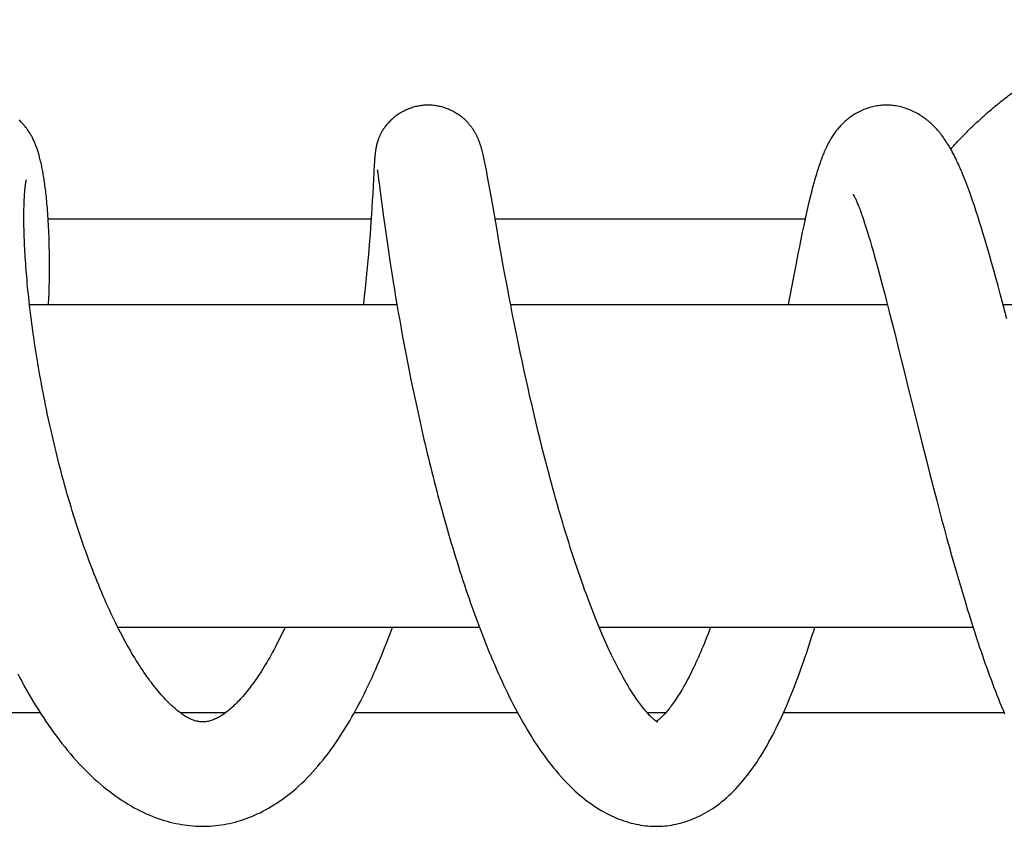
# Model space of a CAD drawing. Header units: millimetres. Extents: x 160 to 318, y 73 to 291.
# Tile 72 of 129: x 288.58 to 293.77, y 90.93 to 95.18. Entities that reach past the tile are written whole.
import ezdxf

# ---------------------------------------------------------------- set-up
doc = ezdxf.new("R2010")
doc.units = ezdxf.units.MM
doc.header["$LTSCALE"] = 30.734
doc.layers.get('0').update_dxf_attribs({"linetype": 'CONTINUOUS'})

msp = doc.modelspace()

# ---------------------------------------------------------------- linework, layer by layer
at = {"color": 7, "linetype": 'Continuous'}
for p, q in [((290.4497, 94.4516), (290.4493, 94.4462)), ((290.4501, 94.4568), (290.4497, 94.4516)), ((290.4505, 94.4619), (290.4501, 94.4568)), ((290.4509, 94.4652), (290.4505, 94.4619)), ((290.4512, 94.4686), (290.4509, 94.4652)), ((290.4515, 94.4719), (290.4512, 94.4686)), ((290.4519, 94.4753), (290.4515, 94.4719)), ((290.4523, 94.4787), (290.4519, 94.4753)), ((290.4527, 94.4822), (290.4523, 94.4787)), ((291.0187, 94.478), (291.0168, 94.4851)), ((291.0205, 94.4705), (291.0187, 94.478)), ((291.0223, 94.4626), (291.0205, 94.4705)), ((291.0242, 94.4543), (291.0223, 94.4626)), ((291.0262, 94.4456), (291.0242, 94.4543)), ((290.4475, 94.4188), (290.439, 94.2638)), ((290.4482, 94.4303), (290.4475, 94.4188)), ((290.4487, 94.4386), (290.4482, 94.4303)), ((290.4493, 94.4462), (290.4487, 94.4386)), ((291.0281, 94.4365), (291.0262, 94.4456)), ((291.0301, 94.427), (291.0281, 94.4365)), ((291.0332, 94.412), (291.0301, 94.427)), ((291.0364, 94.3958), (291.0332, 94.412)), ((290.4633, 94.3898), (290.4633, 94.3898)), ((290.4633, 94.3898), (290.4633, 94.3896)), ((290.4633, 94.3896), (290.4634, 94.3891)), ((290.4634, 94.3891), (290.4635, 94.3883)), ((290.4635, 94.3883), (290.4638, 94.3867)), ((290.4638, 94.3867), (290.4641, 94.3846)), ((290.4641, 94.3846), (290.4645, 94.3819)), ((290.4645, 94.3819), (290.4652, 94.3775)), ((290.4652, 94.3775), (290.4662, 94.3706)), ((290.4662, 94.3706), (290.4676, 94.3602)), ((290.4676, 94.3602), (290.4704, 94.3396)), ((291.0397, 94.3783), (291.0364, 94.3958)), ((291.0445, 94.3527), (291.0397, 94.3783)), ((291.0511, 94.3163), (291.0445, 94.3527)), ((290.4704, 94.3396), (290.4746, 94.3069)), ((290.4746, 94.3069), (290.4787, 94.2753)), ((291.0643, 94.2418), (291.0511, 94.3163)), ((290.439, 94.2638), (290.437, 94.2292)), ((290.4787, 94.2753), (290.4857, 94.2206)), ((292.7453, 94.2532), (292.7386, 94.226)), ((290.437, 94.2292), (290.4346, 94.1901)), ((290.4857, 94.2206), (290.4961, 94.1423)), ((291.0799, 94.1522), (291.0643, 94.2418)), ((292.7317, 94.1968), (292.7245, 94.1655)), ((292.7386, 94.226), (292.7317, 94.1968)), ((290.4324, 94.1551), (290.4297, 94.1164)), ((290.4346, 94.1901), (290.4324, 94.1551)), ((290.4961, 94.1423), (290.5061, 94.0702)), ((291.0939, 94.0718), (291.0799, 94.1522)), ((292.7245, 94.1655), (292.7171, 94.1323)), ((288.7294, 94.1311), (290.4307, 94.1311)), ((290.4297, 94.1164), (290.4275, 94.0848)), ((291.0835, 94.1311), (292.7169, 94.1311)), ((292.7096, 94.0974), (292.7019, 94.0612)), ((292.7171, 94.1323), (292.7096, 94.0974)), ((293.0238, 94.1289), (293.0303, 94.1094)), ((293.0303, 94.1094), (293.0371, 94.0885)), ((293.0371, 94.0885), (293.0441, 94.066)), ((290.425, 94.0506), (290.4221, 94.0136)), ((290.4275, 94.0848), (290.425, 94.0506)), ((290.5061, 94.0702), (290.5146, 94.0104)), ((291.106, 94.003), (291.0939, 94.0718)), ((292.7019, 94.0612), (292.6942, 94.0239)), ((293.0441, 94.066), (293.0515, 94.0422)), ((293.0515, 94.0422), (293.0591, 94.0169)), ((293.6649, 94.0201), (293.6536, 94.058)), ((290.4221, 94.0136), (290.4188, 93.9731)), ((290.5146, 94.0104), (290.5218, 93.9611)), ((291.1155, 93.95), (291.106, 94.003)), ((292.6865, 93.9858), (292.6788, 93.9471)), ((292.6942, 94.0239), (292.6865, 93.9858)), ((293.0591, 94.0169), (293.0669, 93.9904)), ((293.0669, 93.9904), (293.0749, 93.9625)), ((293.6762, 93.9817), (293.6649, 94.0201)), ((290.4163, 93.944), (290.4135, 93.9125)), ((290.4188, 93.9731), (290.4163, 93.944)), ((290.5218, 93.9611), (290.5296, 93.9094)), ((291.1254, 93.8952), (291.1155, 93.95)), ((292.6788, 93.9471), (292.6672, 93.8878)), ((293.0749, 93.9625), (293.0831, 93.9334)), ((293.0831, 93.9334), (293.0915, 93.9032)), ((293.6875, 93.9425), (293.6762, 93.9817)), ((293.6989, 93.9025), (293.6875, 93.9425)), ((290.4135, 93.9125), (290.4104, 93.878)), ((290.5296, 93.9094), (290.5379, 93.8554)), ((291.1359, 93.8381), (291.1254, 93.8952)), ((292.6672, 93.8878), (292.6555, 93.827)), ((293.0915, 93.9032), (293.1001, 93.8718)), ((293.7103, 93.8618), (293.6989, 93.9025)), ((290.4068, 93.841), (290.403, 93.8029)), ((290.4104, 93.878), (290.4068, 93.841)), ((290.5379, 93.8554), (290.5469, 93.799)), ((291.1431, 93.799), (291.1359, 93.8381)), ((293.1001, 93.8718), (293.1089, 93.8394)), ((293.1089, 93.8394), (293.1178, 93.8058)), ((293.7217, 93.8204), (293.7103, 93.8618)), ((290.403, 93.8029), (290.3991, 93.7644)), ((290.5469, 93.799), (290.5532, 93.7601)), ((291.1506, 93.7591), (291.1431, 93.799)), ((292.6555, 93.827), (292.6278, 93.6811)), ((293.1178, 93.8058), (293.1269, 93.7712)), ((293.7331, 93.7784), (293.7217, 93.8204)), ((293.7446, 93.7358), (293.7331, 93.7784)), ((290.3991, 93.7644), (290.3949, 93.7252)), ((290.5532, 93.7601), (290.5598, 93.7204)), ((291.1583, 93.7186), (291.1506, 93.7591)), ((293.1269, 93.7712), (293.1362, 93.7355)), ((293.1362, 93.7355), (293.1457, 93.6987)), ((293.7619, 93.6709), (293.7446, 93.7358)), ((288.6311, 93.6811), (290.5664, 93.6811)), ((288.7319, 93.6811), (288.7332, 93.715)), ((290.5598, 93.7204), (290.5666, 93.6799)), ((290.5666, 93.6799), (290.5738, 93.6386)), ((291.1662, 93.6774), (291.1583, 93.7186)), ((291.1655, 93.6811), (293.1502, 93.6811)), ((291.1744, 93.6356), (291.1662, 93.6774)), ((293.1457, 93.6987), (293.1603, 93.6416)), ((293.7592, 93.6811), (295.7525, 93.6811)), ((290.5738, 93.6386), (290.5811, 93.5966)), ((291.1827, 93.5934), (291.1744, 93.6356)), ((293.1603, 93.6416), (293.1752, 93.5826)), ((293.7793, 93.6048), (293.7619, 93.6709)), ((290.5811, 93.5966), (290.5888, 93.5539)), ((291.1912, 93.5507), (291.1827, 93.5934)), ((293.1752, 93.5826), (293.1904, 93.5218)), ((290.5888, 93.5539), (290.5967, 93.5105)), ((291.2, 93.5076), (291.1912, 93.5507)), ((293.1904, 93.5218), (293.2112, 93.4382)), ((290.5967, 93.5105), (290.6049, 93.4664)), ((290.6049, 93.4664), (290.6134, 93.4217)), ((291.2089, 93.4641), (291.2, 93.5076)), ((290.6134, 93.4217), (290.6222, 93.3763)), ((291.2181, 93.4202), (291.2089, 93.4641)), ((291.2275, 93.3759), (291.2181, 93.4202)), ((293.2112, 93.4382), (293.238, 93.3299)), ((290.6222, 93.3763), (290.6313, 93.3303)), ((291.2372, 93.3311), (291.2275, 93.3759)), ((290.6313, 93.3303), (290.6407, 93.2836)), ((291.2471, 93.2858), (291.2372, 93.3311)), ((293.238, 93.3299), (293.2601, 93.2403)), ((290.6407, 93.2836), (290.6504, 93.2364)), ((291.2572, 93.2401), (291.2471, 93.2858)), ((290.6504, 93.2364), (290.6604, 93.1887)), ((291.2676, 93.1942), (291.2572, 93.2401)), ((293.2601, 93.2403), (293.2944, 93.102)), ((290.6604, 93.1887), (290.6707, 93.1406)), ((291.2782, 93.148), (291.2676, 93.1942)), ((290.6707, 93.1406), (290.6813, 93.0921)), ((291.289, 93.1017), (291.2782, 93.148)), ((290.6813, 93.0921), (290.6922, 93.0433)), ((291.2999, 93.0554), (291.289, 93.1017)), ((291.3111, 93.0091), (291.2999, 93.0554)), ((293.2944, 93.102), (293.3297, 92.9607)), ((291.3225, 92.9628), (291.3111, 93.0091)), ((291.334, 92.9167), (291.3225, 92.9628)), ((293.3297, 92.9607), (293.3539, 92.8652)), ((291.3458, 92.8706), (291.334, 92.9167)), ((291.3577, 92.8247), (291.3458, 92.8706)), ((293.3539, 92.8652), (293.3723, 92.793)), ((291.3698, 92.779), (291.3577, 92.8247)), ((293.3723, 92.793), (293.3911, 92.7202)), ((293.3911, 92.7202), (293.4102, 92.6473)), ((293.4102, 92.6473), (293.423, 92.5987)), ((293.423, 92.5987), (293.436, 92.5501)), ((293.436, 92.5501), (293.449, 92.5017)), ((293.449, 92.5017), (293.4622, 92.4536)), ((293.4622, 92.4536), (293.4754, 92.4056)), ((293.4754, 92.4056), (293.4887, 92.3578)), ((293.4887, 92.3578), (293.5022, 92.3102)), ((293.5022, 92.3102), (293.5158, 92.2628)), ((293.5158, 92.2628), (293.5295, 92.2155)), ((293.5295, 92.2155), (293.5434, 92.1686)), ((293.5434, 92.1686), (293.5574, 92.1219)), ((289.0956, 91.9811), (291.0008, 91.9811)), ((291.6317, 91.9811), (293.6011, 91.9811)), ((288.1542, 91.5311), (288.6866, 91.5311)), ((289.4227, 91.5311), (289.6661, 91.5311)), ((290.3432, 91.5311), (291.2016, 91.5311)), ((291.8836, 91.5311), (291.9841, 91.5311)), ((292.6035, 91.5311), (293.7645, 91.5311))]:
    msp.add_line(p, q, dxfattribs=at)
for points in [[(290.7306, 94.7311), (290.7264, 94.7311), (290.7204, 94.7309), (290.7144, 94.7306), (290.7084, 94.7302), (290.7023, 94.7296), (290.6962, 94.7288), (290.69, 94.7279), (290.6838, 94.7269), (290.6776, 94.7257), (290.6714, 94.7244), (290.6652, 94.7229), (290.659, 94.7213), (290.6528, 94.7195), (290.6466, 94.7176), (290.6404, 94.7155), (290.6342, 94.7133), (290.6281, 94.7109), (290.622, 94.7084), (290.6159, 94.7057), (290.6099, 94.7029), (290.6039, 94.7), (290.598, 94.6969), (290.5922, 94.6937), (290.5865, 94.6904), (290.5808, 94.687), (290.5753, 94.6834), (290.5698, 94.6797), (290.5644, 94.676), (290.5592, 94.6721), (290.5541, 94.6681), (290.5491, 94.6641), (290.5442, 94.6599), (290.5395, 94.6557), (290.5349, 94.6515), (290.5305, 94.6472), (290.5262, 94.6428), (290.522, 94.6384), (290.518, 94.634), (290.5142, 94.6296), (290.5106, 94.6252), (290.5071, 94.6208), (290.5038, 94.6164), (290.5007, 94.6121), (290.4978, 94.6079), (290.495, 94.6038), (290.4924, 94.5997), (290.49, 94.5958), (290.4877, 94.5919), (290.4856, 94.5882), (290.4836, 94.5845), (290.4818, 94.5809), (290.4801, 94.5775), (290.4785, 94.5742), (290.477, 94.571), (290.4756, 94.5679), (290.4743, 94.5649), (290.4731, 94.562), (290.4719, 94.5592), (290.4709, 94.5565), (290.4699, 94.5539), (290.4689, 94.5513), (290.468, 94.5488), (290.4671, 94.5463), (290.4663, 94.5439), (290.4655, 94.5415), (290.4648, 94.5392), (290.4641, 94.5369), (290.4634, 94.5347), (290.4628, 94.5324), (290.4622, 94.5302), (290.4616, 94.5281), (290.461, 94.5259), (290.4604, 94.5237), (290.4599, 94.5216), (290.4594, 94.5194), (290.4589, 94.5172), (290.4584, 94.5151), (290.4579, 94.513), (290.4575, 94.5109), (290.457, 94.5088), (290.4566, 94.5068), (290.4562, 94.5048), (290.4559, 94.5028), (290.4555, 94.5008), (290.4552, 94.4989), (290.4549, 94.497), (290.4546, 94.495), (290.4543, 94.4931), (290.454, 94.4912), (290.4537, 94.4894), (290.4534, 94.4875), (290.4532, 94.4857), (290.4527, 94.4822)], [(291.0168, 94.4851), (291.016, 94.4886), (291.0151, 94.492), (291.0142, 94.4953), (291.0133, 94.4985), (291.0124, 94.5017), (291.0115, 94.5048), (291.0106, 94.5079), (291.0097, 94.5109), (291.0088, 94.5139), (291.0079, 94.5169), (291.007, 94.5198), (291.006, 94.5228), (291.005, 94.5257), (291.0041, 94.5286), (291.0031, 94.5315), (291.002, 94.5345), (291.001, 94.5374), (290.9999, 94.5403), (290.9987, 94.5433), (290.9976, 94.5463), (290.9964, 94.5493), (290.9951, 94.5523), (290.9939, 94.5553), (290.9926, 94.5583), (290.9912, 94.5613), (290.9898, 94.5643), (290.9884, 94.5673), (290.9869, 94.5704), (290.9854, 94.5734), (290.9839, 94.5764), (290.9824, 94.5793), (290.9808, 94.5822), (290.9792, 94.5851), (290.9775, 94.588), (290.9759, 94.5908), (290.9743, 94.5935), (290.9726, 94.5962), (290.9709, 94.5989), (290.9692, 94.6015), (290.9673, 94.6042), (290.9655, 94.607), (290.9635, 94.6098), (290.9615, 94.6126), (290.9593, 94.6155), (290.9571, 94.6184), (290.9548, 94.6213), (290.9524, 94.6243), (290.9498, 94.6274), (290.9472, 94.6305), (290.9443, 94.6337), (290.9413, 94.637), (290.9381, 94.6404), (290.9348, 94.6439), (290.9312, 94.6474), (290.9275, 94.6509), (290.9237, 94.6545), (290.9197, 94.6581), (290.9156, 94.6617), (290.9113, 94.6652), (290.9068, 94.6687), (290.9022, 94.6723), (290.8975, 94.6757), (290.8926, 94.6792), (290.8876, 94.6826), (290.8825, 94.6859), (290.8772, 94.6891), (290.8718, 94.6923), (290.8664, 94.6954), (290.8608, 94.6983), (290.8551, 94.7012), (290.8494, 94.704), (290.8436, 94.7066), (290.8377, 94.7091), (290.8318, 94.7115), (290.8258, 94.7138), (290.8198, 94.7159), (290.8137, 94.7179), (290.8077, 94.7198), (290.8016, 94.7215), (290.7955, 94.7231), (290.7894, 94.7245), (290.7832, 94.7258), (290.7771, 94.727), (290.771, 94.728), (290.765, 94.7288), (290.7589, 94.7296), (290.7529, 94.7302), (290.7469, 94.7306), (290.7409, 94.7309), (290.735, 94.7311), (290.7306, 94.7311)], [(293.1449, 94.7311), (293.1396, 94.731), (293.1323, 94.7308), (293.125, 94.7304), (293.1175, 94.7298), (293.11, 94.729), (293.1025, 94.7281), (293.0949, 94.7269), (293.0873, 94.7255), (293.0796, 94.7239), (293.0719, 94.7221), (293.0643, 94.7202), (293.0566, 94.718), (293.049, 94.7156), (293.0413, 94.713), (293.0338, 94.7102), (293.0263, 94.7073), (293.0189, 94.7042), (293.0115, 94.7009), (293.0044, 94.6974), (292.9973, 94.6939), (292.9905, 94.6902), (292.9838, 94.6864), (292.9772, 94.6825), (292.9708, 94.6784), (292.9645, 94.6743), (292.9584, 94.6701), (292.9525, 94.6659), (292.9468, 94.6615), (292.9412, 94.6571), (292.9358, 94.6527), (292.9306, 94.6483), (292.9256, 94.6439), (292.9208, 94.6395), (292.9162, 94.635), (292.9117, 94.6306), (292.9074, 94.6262), (292.9032, 94.6218), (292.8991, 94.6173), (292.895, 94.6127), (292.891, 94.608), (292.8871, 94.6032), (292.8832, 94.5983), (292.8793, 94.5933), (292.8755, 94.5883), (292.8718, 94.5831), (292.8682, 94.5779), (292.8646, 94.5726), (292.861, 94.5671), (292.8575, 94.5616), (292.8541, 94.556), (292.8506, 94.5502), (292.8472, 94.5442), (292.8438, 94.5381), (292.8405, 94.5319), (292.8371, 94.5255), (292.8339, 94.519), (292.8306, 94.5123), (292.8274, 94.5055), (292.8242, 94.4987), (292.8211, 94.4916), (292.818, 94.4845), (292.8149, 94.4772), (292.8118, 94.4697), (292.8088, 94.4621), (292.8058, 94.4543), (292.8028, 94.4464), (292.7998, 94.4383), (292.7968, 94.43), (292.7938, 94.4215), (292.7909, 94.4129), (292.7879, 94.4041), (292.785, 94.395), (292.782, 94.3858), (292.7791, 94.3763), (292.7761, 94.3665), (292.7731, 94.3566), (292.7701, 94.3463), (292.7671, 94.3358), (292.7641, 94.325), (292.761, 94.3139), (292.758, 94.3025), (292.7548, 94.2908), (292.7517, 94.2787), (292.7453, 94.2532)], [(293.6536, 94.058), (293.6478, 94.0769), (293.6421, 94.0956), (293.6362, 94.1143), (293.6303, 94.133), (293.6244, 94.1516), (293.6185, 94.1699), (293.6125, 94.1879), (293.6066, 94.2055), (293.6008, 94.2226), (293.5951, 94.2392), (293.5895, 94.2551), (293.5841, 94.2705), (293.5787, 94.2852), (293.5734, 94.2995), (293.5682, 94.3133), (293.5631, 94.3266), (293.5581, 94.3394), (293.5532, 94.3519), (293.5483, 94.364), (293.5434, 94.3757), (293.5386, 94.3871), (293.5338, 94.3982), (293.5291, 94.4089), (293.5244, 94.4194), (293.5197, 94.4295), (293.515, 94.4394), (293.5104, 94.4491), (293.5058, 94.4584), (293.5012, 94.4676), (293.4966, 94.4764), (293.492, 94.4851), (293.4874, 94.4936), (293.4827, 94.5018), (293.4781, 94.5098), (293.4735, 94.5176), (293.4689, 94.5252), (293.4643, 94.5326), (293.4596, 94.5398), (293.4549, 94.5469), (293.4502, 94.5538), (293.4454, 94.5605), (293.4406, 94.5671), (293.4358, 94.5736), (293.4309, 94.5798), (293.426, 94.586), (293.421, 94.592), (293.416, 94.5979), (293.4109, 94.6036), (293.4058, 94.6092), (293.4006, 94.6146), (293.3954, 94.62), (293.3901, 94.6251), (293.3848, 94.6302), (293.3794, 94.6352), (293.374, 94.64), (293.3684, 94.6448), (293.3627, 94.6495), (293.3569, 94.6541), (293.351, 94.6586), (293.3449, 94.6631), (293.3387, 94.6675), (293.3323, 94.6718), (293.3257, 94.6761), (293.319, 94.6803), (293.312, 94.6844), (293.3049, 94.6884), (293.2977, 94.6922), (293.2904, 94.6959), (293.2829, 94.6995), (293.2754, 94.7029), (293.2678, 94.7061), (293.2601, 94.7091), (293.2524, 94.712), (293.2445, 94.7147), (293.2367, 94.7171), (293.2288, 94.7194), (293.2208, 94.7215), (293.2129, 94.7234), (293.205, 94.7251), (293.1971, 94.7265), (293.1892, 94.7278), (293.1814, 94.7289), (293.1736, 94.7297), (293.1659, 94.7303), (293.1582, 94.7308), (293.1507, 94.731), (293.1449, 94.7311)], [(288.7332, 93.715), (288.734, 93.7367), (288.7346, 93.7581), (288.7351, 93.7794), (288.7356, 93.8005), (288.7359, 93.8214), (288.7362, 93.8421), (288.7364, 93.8626), (288.7364, 93.8829), (288.7364, 93.903), (288.7363, 93.9229), (288.7361, 93.9425), (288.7359, 93.9619), (288.7355, 93.9811), (288.7351, 94), (288.7346, 94.0185), (288.734, 94.0367), (288.7333, 94.0544), (288.7326, 94.0716), (288.7318, 94.0882), (288.731, 94.1042), (288.7301, 94.1196), (288.7292, 94.1344), (288.7282, 94.1486), (288.7273, 94.1623), (288.7263, 94.1755), (288.7253, 94.1883), (288.7242, 94.2007), (288.7231, 94.2127), (288.7221, 94.2244), (288.7209, 94.2357), (288.7198, 94.2467), (288.7187, 94.2574), (288.7175, 94.2677), (288.7163, 94.2778), (288.7151, 94.2876), (288.7139, 94.2972), (288.7127, 94.3065), (288.7114, 94.3156), (288.7102, 94.3244), (288.7089, 94.333), (288.7076, 94.3415), (288.7063, 94.3497), (288.705, 94.3577), (288.7037, 94.3656), (288.7023, 94.3732), (288.701, 94.3808), (288.6996, 94.3882), (288.6982, 94.3954), (288.6968, 94.4025), (288.6953, 94.4095), (288.6939, 94.4163), (288.6924, 94.423), (288.6909, 94.4296), (288.6894, 94.4361), (288.6878, 94.4425), (288.6862, 94.4487), (288.6846, 94.4549), (288.683, 94.4609), (288.6814, 94.4668), (288.6797, 94.4727), (288.678, 94.4784), (288.6763, 94.4841), (288.6746, 94.4896), (288.6728, 94.4951), (288.6709, 94.5005), (288.6691, 94.5058), (288.6672, 94.5111), (288.6653, 94.5162), (288.6634, 94.5213), (288.6614, 94.5263), (288.6594, 94.5311), (288.6573, 94.5359), (288.6553, 94.5407), (288.6532, 94.5453), (288.651, 94.5499), (288.6489, 94.5544), (288.6466, 94.5588), (288.6444, 94.5632), (288.642, 94.5676), (288.6396, 94.5719), (288.6372, 94.5762), (288.6346, 94.5805), (288.632, 94.5848), (288.6294, 94.5891), (288.6266, 94.5933), (288.6237, 94.5975), (288.6208, 94.6017), (288.6179, 94.6058), (288.6148, 94.6098), (288.6118, 94.6138), (288.6087, 94.6177), (288.6055, 94.6215), (288.6023, 94.6253), (288.599, 94.629), (288.5956, 94.6328), (288.5922, 94.6365), (288.5886, 94.6402), (288.5849, 94.6438), (288.5811, 94.6475), (288.5772, 94.6512)], [(289.5438, 91.4811), (289.539, 91.4812), (289.5336, 91.4815), (289.5284, 91.482), (289.5233, 91.4827), (289.5184, 91.4835), (289.5136, 91.4845), (289.5089, 91.4856), (289.5041, 91.4869), (289.4994, 91.4884), (289.4946, 91.4901), (289.4897, 91.4919), (289.4848, 91.4939), (289.4798, 91.4961), (289.4747, 91.4985), (289.4695, 91.5012), (289.4642, 91.504), (289.4589, 91.507), (289.4534, 91.5102), (289.448, 91.5136), (289.4425, 91.5171), (289.437, 91.5208), (289.4314, 91.5247), (289.4259, 91.5287), (289.4204, 91.5329), (289.4148, 91.5372), (289.4092, 91.5417), (289.4035, 91.5464), (289.3977, 91.5513), (289.3918, 91.5565), (289.3857, 91.562), (289.3795, 91.5677), (289.3732, 91.5737), (289.3667, 91.58), (289.3601, 91.5866), (289.3534, 91.5934), (289.3466, 91.6006), (289.3397, 91.608), (289.3327, 91.6157), (289.3255, 91.6237), (289.3183, 91.632), (289.311, 91.6406), (289.3037, 91.6495), (289.2962, 91.6586), (289.2886, 91.6681), (289.281, 91.6779), (289.2733, 91.688), (289.2655, 91.6984), (289.2577, 91.7091), (289.2498, 91.7201), (289.2418, 91.7314), (289.2339, 91.743), (289.2259, 91.7548), (289.2179, 91.7669), (289.2099, 91.7792), (289.2018, 91.7917), (289.1938, 91.8046), (289.1856, 91.818), (289.1773, 91.8317), (289.169, 91.8458), (289.1606, 91.8602), (289.1522, 91.8749), (289.1437, 91.8899), (289.1353, 91.9051), (289.1269, 91.9207), (289.1185, 91.9364), (289.1102, 91.9525), (289.1018, 91.9688), (289.0934, 91.9853), (289.0851, 92.0021), (289.0768, 92.0192), (289.0685, 92.0364), (289.0602, 92.0539), (289.052, 92.0717), (289.0438, 92.0896), (289.0356, 92.1077), (289.0275, 92.126), (289.0195, 92.1445), (289.0114, 92.1632), (289.0035, 92.1821), (288.9956, 92.2011), (288.9878, 92.2203), (288.98, 92.2396), (288.9723, 92.2592), (288.9646, 92.2788), (288.957, 92.2987), (288.9494, 92.3187), (288.942, 92.3388), (288.9345, 92.3591), (288.9271, 92.3796), (288.9198, 92.4002), (288.9126, 92.421), (288.9053, 92.442), (288.8982, 92.4631), (288.8911, 92.4844), (288.8841, 92.5058), (288.8771, 92.5273), (288.8702, 92.549), (288.8634, 92.5707), (288.8566, 92.5925), (288.8499, 92.6145), (288.8434, 92.6364), (288.8368, 92.6585), (288.8304, 92.6806), (288.8241, 92.7027), (288.8178, 92.7249), (288.8117, 92.7471), (288.8056, 92.7694), (288.7996, 92.7917), (288.7937, 92.814), (288.7879, 92.8363), (288.7822, 92.8587), (288.7766, 92.881), (288.771, 92.9034), (288.7656, 92.9259), (288.7602, 92.9484), (288.7549, 92.9708), (288.7497, 92.9934), (288.7445, 93.0159), (288.7395, 93.0384), (288.7345, 93.0609), (288.7297, 93.0834), (288.7249, 93.1059), (288.7202, 93.1284), (288.7156, 93.1508), (288.7111, 93.1732), (288.7067, 93.1955), (288.7023, 93.2177), (288.6981, 93.2399), (288.694, 93.2619), (288.69, 93.2838), (288.6861, 93.3056), (288.6822, 93.3274), (288.6785, 93.349), (288.6749, 93.3705), (288.6713, 93.3919), (288.6679, 93.4131), (288.6645, 93.4343), (288.6613, 93.4553), (288.6581, 93.4763), (288.655, 93.4971), (288.652, 93.5178), (288.6491, 93.5383), (288.6463, 93.5587), (288.6436, 93.579), (288.641, 93.5992), (288.6384, 93.6192), (288.636, 93.6391), (288.6336, 93.6588), (288.6314, 93.6783), (288.6292, 93.6976), (288.6271, 93.7168), (288.6251, 93.7357), (288.6232, 93.7545), (288.6214, 93.773), (288.6196, 93.7913), (288.618, 93.8094), (288.6164, 93.8272), (288.6149, 93.8448), (288.6135, 93.8621), (288.6122, 93.8792), (288.611, 93.896), (288.6098, 93.9125), (288.6088, 93.9288), (288.6078, 93.9449), (288.6069, 93.9606), (288.6061, 93.9761), (288.6053, 93.9914), (288.6046, 94.0064), (288.604, 94.0211), (288.6035, 94.0356), (288.603, 94.0498), (288.6026, 94.0637), (288.6022, 94.0774), (288.602, 94.0907), (288.6018, 94.1037), (288.6016, 94.1164), (288.6015, 94.1288), (288.6015, 94.1409), (288.6016, 94.1526), (288.6016, 94.164), (288.6018, 94.1751), (288.602, 94.1857), (288.6022, 94.1961), (288.6025, 94.2061), (288.6028, 94.2158), (288.6032, 94.2251), (288.6036, 94.2339), (288.604, 94.2423), (288.6044, 94.2501), (288.6049, 94.2575), (288.6054, 94.2644), (288.6058, 94.2708), (288.6063, 94.2769), (288.6068, 94.2826), (288.6073, 94.2879), (288.6078, 94.293), (288.6083, 94.2977), (288.6088, 94.3021), (288.6093, 94.3063)], [(288.6093, 94.3063), (288.6098, 94.3101), (288.6102, 94.3137), (288.6107, 94.317), (288.6111, 94.3201), (288.6116, 94.3229), (288.612, 94.3255), (288.6124, 94.3278), (288.6128, 94.3298), (288.6131, 94.3316), (288.6134, 94.3332), (288.6137, 94.3346), (288.6139, 94.3357), (288.6141, 94.3366), (288.6143, 94.3373), (288.6144, 94.3377), (288.6144, 94.3379)], [(292.9694, 94.2622), (292.9695, 94.2621), (292.9696, 94.2618), (292.9699, 94.2614), (292.9702, 94.2608), (292.9707, 94.2601), (292.9712, 94.2592), (292.9718, 94.2582), (292.9725, 94.2569), (292.9733, 94.2554), (292.9742, 94.2538), (292.9752, 94.2519), (292.9763, 94.2497), (292.9775, 94.2473), (292.9788, 94.2447), (292.9802, 94.2417), (292.9818, 94.2385), (292.9834, 94.2349), (292.9852, 94.231), (292.9871, 94.2266), (292.9891, 94.2219), (292.9913, 94.2168), (292.9935, 94.2114), (292.9959, 94.2056), (292.9983, 94.1995), (293.0008, 94.1931), (293.0034, 94.1863), (293.0061, 94.1791), (293.0089, 94.1716), (293.0117, 94.1637), (293.0147, 94.1555), (293.0176, 94.147), (293.0207, 94.1381), (293.0238, 94.1289)], [(290.3949, 93.7252), (290.3904, 93.6851), (290.3899, 93.6811)], [(290.6922, 93.0433), (290.6977, 93.0188), (290.7034, 92.9943), (290.709, 92.9698), (290.7148, 92.9452), (290.7206, 92.9206), (290.7265, 92.896), (290.7324, 92.8714), (290.7385, 92.8467), (290.7446, 92.822), (290.7508, 92.7972), (290.757, 92.7724), (290.7633, 92.7476), (290.7698, 92.7227), (290.7763, 92.6978), (290.7828, 92.6729), (290.7895, 92.6479), (290.7962, 92.6229), (290.8031, 92.5978), (290.81, 92.5728), (290.817, 92.5478), (290.824, 92.5227), (290.8311, 92.4977), (290.8384, 92.4728), (290.8456, 92.4479), (290.853, 92.423), (290.8604, 92.3982), (290.8679, 92.3734), (290.8755, 92.3487), (290.8831, 92.3242), (290.8908, 92.2996), (290.8986, 92.2752), (290.9064, 92.2509), (290.9143, 92.2267), (290.9223, 92.2026), (290.9303, 92.1786), (290.9384, 92.1548), (290.9466, 92.131), (290.9548, 92.1073), (290.9632, 92.0837), (290.9716, 92.0601), (290.9802, 92.0366), (290.9888, 92.0132), (290.9975, 91.9898), (291.0063, 91.9666), (291.0152, 91.9435), (291.0242, 91.9204), (291.0332, 91.8975), (291.0424, 91.8748), (291.0516, 91.8521), (291.0609, 91.8296), (291.0703, 91.8073), (291.0798, 91.7851), (291.0894, 91.7631), (291.099, 91.7413), (291.1088, 91.7196), (291.1186, 91.6981), (291.1285, 91.6768), (291.1385, 91.6557), (291.1486, 91.6348), (291.1587, 91.6141), (291.1689, 91.5937), (291.1792, 91.5735), (291.1896, 91.5536), (291.2001, 91.5339), (291.2107, 91.5144), (291.2213, 91.495), (291.2322, 91.4759), (291.2431, 91.4569), (291.2542, 91.4381), (291.2655, 91.4194), (291.277, 91.4008), (291.2887, 91.3823), (291.3006, 91.3639), (291.3128, 91.3456), (291.3253, 91.3274), (291.338, 91.3093), (291.351, 91.2914), (291.3642, 91.2738), (291.3776, 91.2564), (291.3912, 91.2393), (291.4049, 91.2226), (291.4188, 91.2063), (291.4328, 91.1905), (291.4469, 91.1751), (291.461, 91.1602), (291.4752, 91.1458), (291.4894, 91.1319), (291.5036, 91.1187), (291.5178, 91.1059), (291.5319, 91.0938), (291.5459, 91.0822), (291.5599, 91.0711), (291.5739, 91.0605), (291.5878, 91.0505), (291.6016, 91.0409), (291.6153, 91.0318), (291.629, 91.0232), (291.6426, 91.015), (291.6562, 91.0073), (291.6697, 91), (291.6831, 90.9931), (291.6965, 90.9866), (291.7098, 90.9806), (291.723, 90.9749), (291.7362, 90.9696), (291.7493, 90.9646), (291.7623, 90.9601), (291.7752, 90.9559), (291.7881, 90.952), (291.8009, 90.9485), (291.8136, 90.9453), (291.8262, 90.9425), (291.8387, 90.94), (291.8511, 90.9378), (291.8635, 90.9359), (291.8757, 90.9344), (291.8879, 90.9331), (291.8999, 90.9322), (291.9119, 90.9315), (291.9238, 90.9312), (291.9324, 90.9311)], [(291.9416, 91.4794), (291.9415, 91.4795), (291.9412, 91.4796), (291.9406, 91.4799), (291.9398, 91.4804), (291.9388, 91.481), (291.9375, 91.4817), (291.9362, 91.4826), (291.9346, 91.4836), (291.9329, 91.4848), (291.931, 91.4861), (291.9289, 91.4877), (291.9267, 91.4894), (291.9243, 91.4913), (291.9217, 91.4934), (291.919, 91.4956), (291.9161, 91.4982), (291.9131, 91.5009), (291.91, 91.5038), (291.9067, 91.5068), (291.9033, 91.5102), (291.8998, 91.5137), (291.8962, 91.5175), (291.8923, 91.5215), (291.8884, 91.5258), (291.8842, 91.5304), (291.88, 91.5353), (291.8755, 91.5404), (291.871, 91.5459), (291.8662, 91.5516), (291.8614, 91.5577), (291.8563, 91.5641), (291.8512, 91.5709), (291.8459, 91.5779), (291.8405, 91.5852), (291.8351, 91.5929), (291.8295, 91.6008), (291.8237, 91.6091), (291.8178, 91.6179), (291.8117, 91.6271), (291.8054, 91.6369), (291.7989, 91.647), (291.7924, 91.6576), (291.7858, 91.6684), (291.7792, 91.6795), (291.7725, 91.6908), (291.7658, 91.7024), (291.7591, 91.7144), (291.7523, 91.7266), (291.7455, 91.7391), (291.7387, 91.7519), (291.7319, 91.7649), (291.725, 91.7781), (291.7182, 91.7916), (291.7113, 91.8053), (291.7044, 91.8193), (291.6975, 91.8336), (291.6905, 91.8483), (291.6835, 91.8633), (291.6765, 91.8785), (291.6694, 91.8941), (291.6623, 91.9099), (291.6552, 91.926), (291.6481, 91.9424), (291.641, 91.9591), (291.6338, 91.976), (291.6267, 91.9932), (291.6196, 92.0106), (291.6124, 92.0282), (291.6053, 92.0461), (291.5981, 92.0642), (291.591, 92.0825), (291.5839, 92.101), (291.5768, 92.1198), (291.5697, 92.1387), (291.5627, 92.1578), (291.5556, 92.1771), (291.5486, 92.1966), (291.5417, 92.2162), (291.5347, 92.236), (291.5278, 92.2559), (291.5209, 92.276), (291.514, 92.2962), (291.5072, 92.3167), (291.5004, 92.3373), (291.4935, 92.3582), (291.4867, 92.3792), (291.4799, 92.4004), (291.4732, 92.4218), (291.4664, 92.4433), (291.4597, 92.465), (291.4531, 92.4868), (291.4464, 92.5088), (291.4398, 92.5308), (291.4332, 92.553), (291.4267, 92.5753), (291.4202, 92.5976), (291.4137, 92.6201), (291.4073, 92.6426), (291.4009, 92.6652), (291.3946, 92.6879), (291.3883, 92.7106), (291.3821, 92.7333), (291.3759, 92.7561), (291.3698, 92.779)], [(293.5574, 92.1219), (293.5644, 92.0988), (293.5714, 92.0757), (293.5785, 92.0528), (293.5856, 92.03), (293.5928, 92.0073), (293.5999, 91.9847), (293.6071, 91.9623), (293.6144, 91.94), (293.6216, 91.9179), (293.6289, 91.8958), (293.6362, 91.874), (293.6436, 91.8522), (293.651, 91.8306), (293.6584, 91.8091), (293.6659, 91.7878), (293.6734, 91.7666), (293.6809, 91.7456), (293.6885, 91.7246), (293.6962, 91.7039), (293.7039, 91.6832), (293.7116, 91.6627), (293.7195, 91.6423), (293.7274, 91.6221), (293.7353, 91.602), (293.7433, 91.5821), (293.7513, 91.5624), (293.7594, 91.543), (293.7676, 91.5237)], [(289.5438, 90.9311), (289.5543, 90.9312), (289.5688, 90.9316), (289.5832, 90.9323), (289.5977, 90.9334), (289.6122, 90.9347), (289.6267, 90.9364), (289.6412, 90.9385), (289.6557, 90.9408), (289.6702, 90.9435), (289.6848, 90.9466), (289.6993, 90.9499), (289.7139, 90.9536), (289.7285, 90.9577), (289.7431, 90.9621), (289.7577, 90.9668), (289.7723, 90.9719), (289.7869, 90.9774), (289.8015, 90.9832), (289.8162, 90.9894), (289.8308, 90.996), (289.8454, 91.003), (289.8601, 91.0103), (289.8748, 91.0181), (289.8894, 91.0262), (289.9041, 91.0348), (289.9188, 91.0437), (289.9334, 91.0531), (289.9481, 91.0629), (289.9627, 91.0731), (289.9773, 91.0838), (289.9919, 91.0949), (290.0064, 91.1064), (290.0211, 91.1185), (290.0357, 91.1311), (290.0503, 91.1441), (290.0649, 91.1576), (290.0794, 91.1716), (290.0938, 91.1861), (290.1082, 91.201), (290.1225, 91.2163), (290.1367, 91.2321), (290.1507, 91.2483), (290.1646, 91.2648), (290.1784, 91.2817), (290.192, 91.299), (290.2055, 91.3166), (290.2188, 91.3346), (290.2319, 91.3528), (290.2448, 91.3713), (290.2575, 91.3901), (290.2701, 91.4091), (290.2824, 91.4283), (290.2945, 91.4478), (290.3065, 91.4674), (290.3182, 91.4872), (290.3297, 91.5072), (290.3411, 91.5273), (290.3522, 91.5476), (290.3632, 91.568), (290.374, 91.5886), (290.3846, 91.6093), (290.395, 91.6301), (290.4053, 91.6512), (290.4155, 91.6724), (290.4256, 91.6938), (290.4355, 91.7154), (290.4453, 91.7372), (290.455, 91.7593), (290.4646, 91.7815), (290.4741, 91.804), (290.4835, 91.8266), (290.4927, 91.8493), (290.5019, 91.8723), (290.5109, 91.8953), (290.5198, 91.9185), (290.5285, 91.9417), (290.5372, 91.9651), (290.543, 91.9811)], [(289.9779, 91.9811), (289.9737, 91.9721), (289.966, 91.9556), (289.9582, 91.9393), (289.9504, 91.9234), (289.9426, 91.9077), (289.9348, 91.8924), (289.927, 91.8774), (289.9193, 91.8628), (289.9116, 91.8485), (289.9039, 91.8346), (289.8963, 91.8209), (289.8886, 91.8076), (289.881, 91.7945), (289.8734, 91.7818), (289.8658, 91.7693), (289.8582, 91.7571), (289.8506, 91.7451), (289.843, 91.7334), (289.8354, 91.722), (289.8278, 91.7109), (289.8203, 91.7001), (289.8128, 91.6895), (289.8053, 91.6793), (289.7979, 91.6693), (289.7906, 91.6597), (289.7833, 91.6503), (289.776, 91.6412), (289.7688, 91.6325), (289.7617, 91.624), (289.7547, 91.6158), (289.7477, 91.608), (289.7409, 91.6004), (289.7341, 91.5931), (289.7274, 91.5861), (289.7208, 91.5794), (289.7143, 91.5729), (289.7079, 91.5668), (289.7016, 91.5609), (289.6954, 91.5553), (289.6893, 91.55), (289.6834, 91.5449), (289.6776, 91.5401), (289.6718, 91.5355), (289.666, 91.5311), (289.6603, 91.5268), (289.6546, 91.5227), (289.6489, 91.5188), (289.6432, 91.5151), (289.6375, 91.5115), (289.6319, 91.5081), (289.6263, 91.505), (289.6207, 91.502), (289.6151, 91.4992), (289.6096, 91.4966), (289.6042, 91.4942), (289.5988, 91.492), (289.5934, 91.49), (289.588, 91.4882), (289.5826, 91.4866), (289.5773, 91.4852), (289.5719, 91.484), (289.5664, 91.483), (289.5608, 91.4822), (289.5551, 91.4816), (289.5491, 91.4812), (289.5438, 91.4811)], [(291.9324, 90.9311), (291.9414, 90.9312), (291.9533, 90.9316), (291.9652, 90.9322), (291.9771, 90.9332), (291.989, 90.9344), (292.001, 90.9359), (292.013, 90.9378), (292.025, 90.9399), (292.037, 90.9424), (292.0491, 90.9451), (292.0612, 90.9482), (292.0732, 90.9516), (292.0853, 90.9553), (292.0975, 90.9593), (292.1096, 90.9636), (292.1217, 90.9683), (292.1338, 90.9733), (292.1459, 90.9786), (292.158, 90.9843), (292.1701, 90.9903), (292.1822, 90.9966), (292.1942, 91.0034), (292.2063, 91.0104), (292.2184, 91.0179), (292.2304, 91.0258), (292.2425, 91.034), (292.2546, 91.0427), (292.2668, 91.0518), (292.2789, 91.0614), (292.2911, 91.0715), (292.3033, 91.082), (292.3155, 91.0931), (292.3278, 91.1046), (292.3401, 91.1167), (292.3524, 91.1294), (292.3647, 91.1426), (292.3771, 91.1565), (292.3894, 91.1709), (292.4017, 91.1858), (292.4139, 91.2013), (292.426, 91.2173), (292.4381, 91.2338), (292.45, 91.2508), (292.4617, 91.2681), (292.4733, 91.2858), (292.4845, 91.3036), (292.4955, 91.3216), (292.5062, 91.3396), (292.5165, 91.3575), (292.5266, 91.3756), (292.5364, 91.3937), (292.546, 91.4119), (292.5554, 91.4303), (292.5647, 91.4488), (292.5739, 91.4675), (292.583, 91.4865), (292.592, 91.5057), (292.6009, 91.5252), (292.6096, 91.5449), (292.6183, 91.5649), (292.627, 91.5851), (292.6355, 91.6054), (292.6439, 91.626), (292.6522, 91.6468), (292.6605, 91.6678), (292.6686, 91.689), (292.6767, 91.7104), (292.6847, 91.7319), (292.6926, 91.7537), (292.7004, 91.7756), (292.7082, 91.7976), (292.7159, 91.8198), (292.7235, 91.8422), (292.731, 91.8647), (292.7384, 91.8874), (292.7458, 91.9101), (292.7531, 91.933), (292.7603, 91.956), (292.7681, 91.9811)], [(292.2191, 91.9811), (292.2183, 91.9789), (292.2119, 91.9619), (292.2055, 91.9452), (292.1991, 91.9287), (292.1926, 91.9125), (292.1862, 91.8966), (292.1798, 91.881), (292.1735, 91.8657), (292.1671, 91.8507), (292.1607, 91.836), (292.1544, 91.8216), (292.1481, 91.8074), (292.1417, 91.7935), (292.1354, 91.7799), (292.1291, 91.7666), (292.1227, 91.7535), (292.1164, 91.7406), (292.1101, 91.7281), (292.1038, 91.7158), (292.0975, 91.7039), (292.0912, 91.6922), (292.085, 91.6808), (292.0788, 91.6698), (292.0727, 91.6591), (292.0666, 91.6487), (292.0607, 91.6387), (292.0548, 91.6291), (292.049, 91.6199), (292.0433, 91.611), (292.0378, 91.6026), (292.0324, 91.5945), (292.0271, 91.5868), (292.0219, 91.5794), (292.0168, 91.5723), (292.0118, 91.5655), (292.0069, 91.5591), (292.0021, 91.5529), (291.9975, 91.5471), (291.9929, 91.5415), (291.9885, 91.5363), (291.9843, 91.5313), (291.9802, 91.5267), (291.9763, 91.5224), (291.9725, 91.5183), (291.9688, 91.5145), (291.9653, 91.511), (291.9619, 91.5076), (291.9586, 91.5045), (291.9554, 91.5016), (291.9524, 91.4988), (291.9495, 91.4963), (291.9467, 91.494), (291.944, 91.4919), (291.9416, 91.4899), (291.9393, 91.4882), (291.9371, 91.4867), (291.9352, 91.4854), (291.9336, 91.4843)], [(288.5688, 91.7352), (288.5804, 91.7133), (288.5921, 91.6916), (288.6038, 91.6702), (288.6158, 91.6489), (288.6278, 91.6278), (288.6401, 91.6068), (288.6526, 91.5859), (288.6652, 91.5651), (288.6781, 91.5445), (288.6911, 91.524), (288.7043, 91.5037), (288.7177, 91.4836), (288.7313, 91.4637), (288.7451, 91.444), (288.7591, 91.4245), (288.7732, 91.4053), (288.7876, 91.3863), (288.8021, 91.3675), (288.8168, 91.349), (288.8316, 91.3308), (288.8467, 91.3128), (288.8619, 91.2952), (288.8773, 91.2779), (288.8929, 91.2609), (288.9085, 91.2443), (288.9243, 91.228), (288.9402, 91.2122), (288.9563, 91.1968), (288.9723, 91.1818), (288.9885, 91.1672), (289.0047, 91.1532), (289.021, 91.1395), (289.0372, 91.1264), (289.0535, 91.1137), (289.0698, 91.1015), (289.086, 91.0898), (289.1022, 91.0786), (289.1184, 91.0678), (289.1345, 91.0575), (289.1506, 91.0476), (289.1667, 91.0382), (289.1827, 91.0293), (289.1987, 91.0207), (289.2147, 91.0126), (289.2306, 91.0049), (289.2465, 90.9976), (289.2623, 90.9908), (289.2781, 90.9843), (289.2938, 90.9782), (289.3094, 90.9726), (289.3249, 90.9673), (289.3404, 90.9624), (289.3557, 90.9579), (289.371, 90.9537), (289.3862, 90.9499), (289.4013, 90.9465), (289.4164, 90.9435), (289.4313, 90.9408), (289.4462, 90.9384), (289.461, 90.9364), (289.4757, 90.9347), (289.4903, 90.9333), (289.5048, 90.9323), (289.5193, 90.9316), (289.5337, 90.9312), (289.5438, 90.9311)]]:
    msp.add_lwpolyline(points, dxfattribs=at)
msp.add_open_spline([(293.4841, 94.4993), (293.4938, 94.5102), (293.5169, 94.5355), (293.554, 94.5744), (293.5956, 94.6158), (293.6381, 94.6559), (293.6816, 94.6946), (293.7259, 94.732), (293.7711, 94.7681), (293.8171, 94.8028), (293.8639, 94.836), (293.9113, 94.8678), (293.9595, 94.8982), (294.0084, 94.9271), (294.0579, 94.9545), (294.108, 94.9804), (294.1587, 95.0048), (294.2099, 95.0276), (294.2615, 95.0489), (294.3137, 95.0687), (294.3662, 95.0869), (294.4192, 95.1035), (294.4724, 95.1185), (294.526, 95.1319), (294.5799, 95.1437), (294.634, 95.154), (294.6883, 95.1626), (294.7428, 95.1696), (294.7974, 95.1749), (294.8521, 95.1787), (294.9035, 95.1807), (294.9367, 95.1811), (294.9516, 95.1811)], degree=3, knots=[0, 0, 0, 0, 0.04375, 0.102637, 0.161327, 0.219752, 0.277963, 0.335985, 0.393822, 0.451366, 0.508714, 0.565897, 0.622826, 0.679592, 0.736195, 0.792557, 0.848771, 0.904836, 0.960707, 1.016452, 1.072042, 1.127518, 1.182851, 1.238087, 1.293235, 1.348302, 1.403251, 1.45815, 1.513011, 1.567833, 1.622641, 1.66736, 1.66736, 1.66736, 1.66736], dxfattribs=at)

doc.saveas('drawing.dxf')
